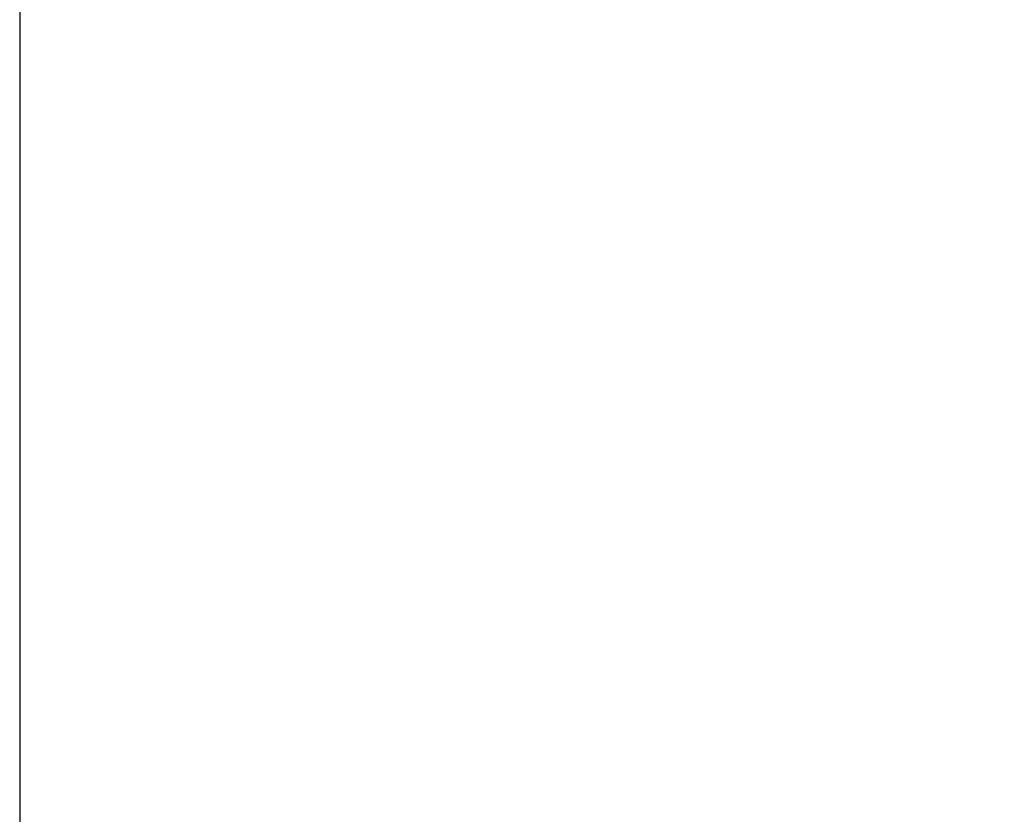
# Model space of a CAD drawing. Header units: inches. Extents: x 0 to 34, y 0 to 22.
# Tile 35 of 43: x 26.8 to 27.6, y 13.6 to 14.3. Entities that reach past the tile are written whole.
import ezdxf

# ---------------------------------------------------------------- set-up
doc = ezdxf.new("R2010")
doc.units = ezdxf.units.IN
doc.header["$LTSCALE"] = 1.87
doc.header["$MEASUREMENT"] = 0
doc.layers.get('0').update_dxf_attribs({"linetype": 'CONTINUOUS'})
doc.layers.add('DIMENSIONS', color=7, linetype='CONTINUOUS')
doc.styles.get("Standard").update_dxf_attribs({"font": 'txt', "width": 0.8})
doc.dimstyles.new('DIMSTYLE_1', dxfattribs={"dimtxt": 0.125, "dimasz": 0.18, "dimexe": 0.18, "dimexo": 0.0625, "dimgap": 0.09, "dimtad": 0, "dimtih": 1, "dimtoh": 1, "dimlfac": 2, "dimzin": 4, "dimdsep": 46, "dimtxsty": 'STANDARD', "dimblk": '_FILLED', "dimblk1": '_FILLED', "dimblk2": '_FILLED', "dimcen": 0.09, "dimadec": 0, "dimazin": 0, "dimtfac": 1, "dimtofl": 0, "dimtmove": 0, "dimatfit": 3, "dimldrblk": '_FILLED', "dimfxl": 1, "dimtolj": 1, "dimtzin": 4, "dimarcsym": 0})

# ---------------------------------------------------------------- blocks, each defined once
blk = doc.blocks.new('_FILLED')
at = {"color": 0, "linetype": 'BYBLOCK'}
blk.add_solid([(0, 0), (-1, 0.1736), (-1, -0.1736)], dxfattribs=at)
blk = doc.blocks.new('*D12')
at = {"layer": 'DIMENSIONS', "color": 2, "linetype": 'CONTINUOUS'}
for p, q in [((26.78424, 14.5644), (26.78424, 11.5897)), ((29.34624, 14.37534), (29.34624, 11.5897)), ((26.78424, 11.7147), (27.39024, 11.7147)), ((29.34624, 11.7147), (28.74024, 11.7147))]:
    blk.add_line(p, q, dxfattribs=at)
at = {"layer": 'DIMENSIONS', "color": 2, "linetype": 'CONTINUOUS', "xscale": 0.18, "yscale": 0.18, "zscale": 0.18, "rotation": 180}
blk.add_blockref('_FILLED', (26.78424, 11.7147), dxfattribs=at)
at = {"layer": 'DIMENSIONS', "color": 2, "linetype": 'CONTINUOUS', "xscale": 0.18, "yscale": 0.18, "zscale": 0.18}
blk.add_blockref('_FILLED', (29.34624, 11.7147), dxfattribs=at)
at = {"layer": 'DIMENSIONS', "color": 2, "linetype": 'CONTINUOUS', "insert": (28.06524, 11.7772), "char_height": 0.125, "width": 1.225, "attachment_point": 2, "line_spacing_factor": 0.9}
blk.add_mtext('5.12{\\Ftxt.shx;\\W1.000000;\\H0.125000; }[130.2]', dxfattribs=at)
blk = doc.blocks.new('*D15')
at = {"layer": 'DIMENSIONS', "color": 2, "linetype": 'CONTINUOUS'}
for p, q in [((26.97179, 14.75195), (30.97124, 14.75195)), ((30.84624, 14.75195), (30.84624, 14.03958)), ((30.84624, 12.7147), (30.84624, 13.60208)), ((29.29774, 12.7147), (30.97124, 12.7147))]:
    blk.add_line(p, q, dxfattribs=at)
at = {"layer": 'DIMENSIONS', "color": 2, "linetype": 'CONTINUOUS', "xscale": 0.18, "yscale": 0.18, "zscale": 0.18}
for p, rotation in [((30.84624, 14.75195), 90), ((30.84624, 12.7147), 270)]:
    blk.add_blockref('_FILLED', p, dxfattribs=dict(at, rotation=rotation))
at = {"layer": 'DIMENSIONS', "color": 2, "linetype": 'CONTINUOUS', "insert": (30.69624, 13.97708), "char_height": 0.125, "width": 0.7, "attachment_point": 2, "line_spacing_factor": 0.9}
blk.add_mtext('4.07\\P[103.5]', dxfattribs=at)

msp = doc.modelspace()

# ---------------------------------------------------------------- dimensions: what is measured, and where the dimension line sits
at = {"layer": 'DIMENSIONS', "color": 2, "linetype": 'CONTINUOUS'}
for base, p1, p2, angle, picture, middle in [((30.84624, 12.7147), (26.97179, 14.75195), (29.29774, 12.7147), 270, '*D15', (30.72124, 13.82083)), ((26.78424, 11.7147), (29.34624, 14.37534), (26.78424, 14.5644), 180, '*D12', (27.94024, 11.7147))]:
    dim = msp.add_linear_dim(base=base, p1=p1, p2=p2, angle=angle, dimstyle='DIMSTYLE_1', dxfattribs=at)
    dim.commit()
    dim.dimension.update_dxf_attribs({"geometry": picture, "text_midpoint": middle, "dimtype": 160})

doc.saveas('drawing.dxf')
